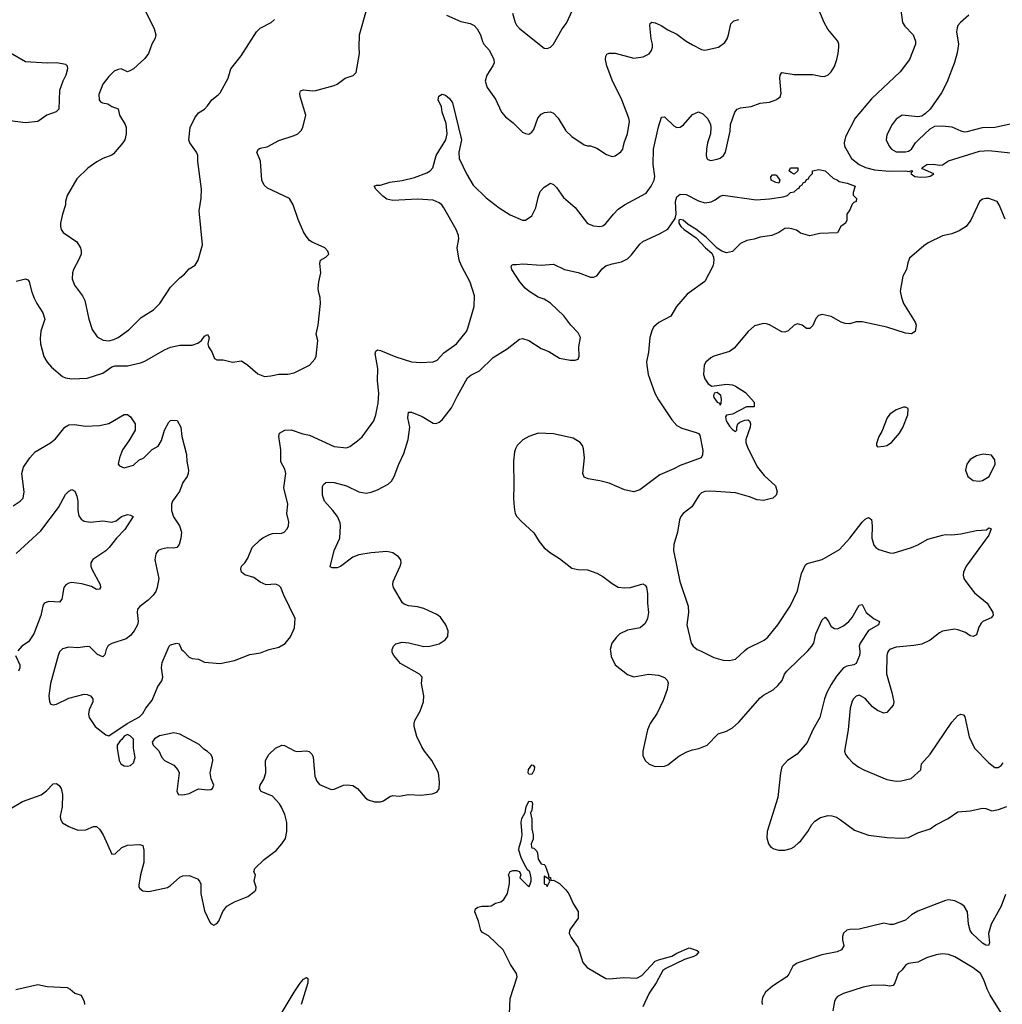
# Model space of a CAD drawing. Header units: inches. Extents: x 2057696 to 2160536, y 827480 to 1016834.
# Tile 218 of 256: x 2094952 to 2101318, y 917711 to 924089. Entities that reach past the tile are written whole.
import ezdxf

# ---------------------------------------------------------------- set-up
doc = ezdxf.new("R2010")
doc.units = ezdxf.units.IN
doc.header["$MEASUREMENT"] = 0
for name, color, linetype in [('C0991', 7, 'Continuous'), ('C0992', 7, 'Continuous'), ('C1901', 7, 'Continuous'), ('C1902', 7, 'Continuous')]:
    doc.layers.add(name, color=color, linetype=linetype)

msp = doc.modelspace()

# ---------------------------------------------------------------- linework, layer by layer
at = {"layer": 'C0991', "color": 5}
for points, elevation in [([(2094890, 918977.8), (2094970, 919025.5), (2095091.6, 919068.4), (2095126.4, 919093.6), (2095170, 919139.1), (2095190, 919142), (2095208.5, 919128.5), (2095220.5, 919110), (2095230.3, 919070), (2095226.7, 918990), (2095215.5, 918930), (2095217.3, 918910), (2095230, 918886.8), (2095270, 918864), (2095330, 918838.8), (2095381, 918841), (2095430, 918862.8), (2095450, 918862.8), (2095470, 918846), (2095494, 918810), (2095550, 918684.9), (2095570, 918686), (2095614, 918726), (2095650, 918741.6), (2095730, 918746), (2095750, 918739.1), (2095757.3, 918710), (2095756.3, 918630), (2095735.2, 918550), (2095723.9, 918483.9), (2095724.4, 918470), (2095730, 918460.7), (2095750, 918446), (2095790, 918442), (2095910, 918468.9), (2095930, 918481.1), (2095990, 918535.8), (2096010, 918543.7), (2096050, 918545.5), (2096103.7, 918523.7), (2096118, 918510), (2096125.3, 918490), (2096124.9, 918430), (2096150, 918316), (2096183.9, 918243.9), (2096190, 918234.8), (2096210, 918224.9), (2096230, 918234.8), (2096242.7, 918250), (2096268.5, 918311.5), (2096293.3, 918346.7), (2096344, 918376), (2096430, 918410.5), (2096476.6, 918443.4), (2096482, 918450), (2096484.5, 918470), (2096472.3, 918510), (2096480.9, 918550), (2096469.6, 918570), (2096475.1, 918590), (2096535.1, 918650), (2096612.9, 918707.1), (2096651.3, 918750), (2096673.8, 918786.2), (2096682.5, 918830), (2096682.9, 918890), (2096670, 918940.9), (2096649, 918989), (2096636.4, 919010), (2096590, 919058.7), (2096516, 919090), (2096506, 919110), (2096509.7, 919130), (2096533, 919170), (2096546.3, 919210), (2096543.9, 919290), (2096566.2, 919330), (2096610, 919370.2), (2096650, 919388.8), (2096667.1, 919387.1), (2096732.7, 919352.8), (2096750, 919348.7), (2096810, 919352.4), (2096828.1, 919348.1), (2096846.8, 919330), (2096853, 919313), (2096864.9, 919190), (2096876.7, 919156.7), (2096894.7, 919134.7), (2096970, 919102.4), (2096990, 919103.8), (2097050, 919130.4), (2097072.7, 919132.7), (2097110, 919127.7), (2097140.7, 919110), (2097190, 919051), (2097210, 919036), (2097250, 919022), (2097290, 919022.4), (2097310, 919028.5), (2097350, 919058), (2097370, 919062.8), (2097410, 919059.2), (2097470, 919071.3), (2097550, 919066.9), (2097624.8, 919075.3), (2097653.6, 919086.4), (2097670, 919106.8), (2097672.3, 919150), (2097665.4, 919210), (2097623.1, 919290), (2097573.7, 919350), (2097558, 919378), (2097525.6, 919445.6), (2097508.7, 919510), (2097507.4, 919530), (2097512.6, 919550), (2097546, 919610), (2097567.6, 919670), (2097569.8, 919710), (2097555.8, 919790), (2097560.5, 919830), (2097542, 919850), (2097419.4, 919919.3), (2097375.6, 919970), (2097366, 919990), (2097365.5, 920000)], 420), ([(2094925.3, 919970), (2094953, 919910), (2094952.9, 919890), (2094945.2, 919870)], 420), ([(2095216.5, 920000), (2095210, 919993.3), (2095200.7, 919970), (2095151.5, 919790), (2095140.2, 919710), (2095144.9, 919670), (2095154.9, 919654.9), (2095170, 919650.4), (2095190, 919655.3), (2095270, 919693.7), (2095370, 919719.1), (2095390, 919718.8), (2095411.3, 919710), (2095426, 919690), (2095426, 919670), (2095402, 919618), (2095398.8, 919590), (2095402.8, 919570), (2095441, 919510), (2095510, 919456), (2095530, 919451.3), (2095648, 919530), (2095727.5, 919572.5), (2095750, 919596), (2095769.4, 919630), (2095810, 919680.7), (2095846.6, 919770), (2095872.8, 919807.2), (2095879.7, 919830), (2095871.8, 919890), (2095874.8, 919925.2), (2095907.9, 920000)], 440), ([(2095510.3, 920000), (2095504.1, 919975.9), (2095490, 919962.7), (2095456.2, 919976.2), (2095432.5, 920000)], 440), ([(2096010.6, 920000), (2096050, 919958.8), (2096070, 919950.8), (2096110, 919946.8), (2096150, 919927.7), (2096250, 919918.4), (2096342.8, 919937.2), (2096443.3, 919976.7), (2096512.9, 919987.1), (2096544.3, 920000)], 440), ([(2098779.3, 920000), (2098783.8, 919963.8), (2098810, 919910.7), (2098890, 919848), (2098930, 919832.7), (2099026, 919850), (2099090, 919843.1), (2099128.9, 919828.9), (2099146, 919810), (2099152.7, 919792.8), (2099147.2, 919750), (2099121.1, 919678.9), (2099082.4, 919597.6), (2099037.6, 919530), (2099019.5, 919490), (2098988.2, 919350), (2098990, 919322), (2099004, 919290), (2099030, 919267.3), (2099070, 919250.7), (2099130, 919254.8), (2099150, 919262.8), (2099222.4, 919317.6), (2099273.3, 919346.7), (2099310, 919360.5), (2099351.4, 919368.6), (2099405.2, 919390), (2099476.8, 919463.2), (2099530, 919481.1), (2099570, 919501.7), (2099610, 919539.6), (2099750, 919696), (2099770, 919712.9), (2099832.5, 919747.5), (2099864.5, 919775.5), (2099891.8, 919808.2), (2099906.3, 919850), (2099921.6, 919870), (2100000, 919944.4)], 420), ([(2099361.7, 920000), (2099450, 919957.3), (2099510, 919940.7), (2099550, 919937.3), (2099590, 919947.3), (2099646.8, 920000)], 440), ([(2100000, 919343.9), (2099989.1, 919330.9), (2099925.3, 919290), (2099890.3, 919250), (2099880.2, 919210), (2099863, 919050), (2099794.9, 918830), (2099793.4, 918790), (2099803.1, 918750), (2099819.1, 918730), (2099837.7, 918717.7), (2099870, 918708.7), (2099910, 918710.3), (2099950, 918721.3), (2099968.5, 918731.5), (2100000, 918758.4)], 420), ([(2098125.3, 917650), (2098129.8, 917750), (2098174.5, 917890), (2098169.6, 917910), (2098131.6, 917970), (2098083.9, 918063.9), (2097990, 918156), (2097950, 918177.2), (2097939.3, 918190), (2097924.5, 918250), (2097900.9, 918310), (2097906, 918330), (2097920.1, 918339.9), (2097946.4, 918346.4), (2097990, 918346), (2098006, 918350), (2098033.6, 918366.4), (2098070, 918376), (2098088.7, 918390), (2098113.2, 918430), (2098125.6, 918494.4), (2098125.2, 918530), (2098119, 918550), (2098130, 918571.3), (2098150, 918578), (2098170, 918578), (2098190, 918571.3), (2098198, 918550), (2098192, 918530), (2098250, 918472), (2098256.5, 918483.5), (2098265.2, 918510), (2098266, 918530), (2098256.2, 918570), (2098242.3, 918582.3), (2098221.4, 918621.4), (2098201.4, 918661.4), (2098186, 918710), (2098186.9, 918730), (2098200.3, 918770), (2098207.4, 918810), (2098201.2, 918890), (2098204.8, 918915.2), (2098225.9, 918954.1), (2098233.3, 918990), (2098250, 919027.7), (2098270, 919026), (2098274.6, 919010), (2098270.3, 918969.7), (2098261.6, 918950), (2098270.3, 918910), (2098269, 918849), (2098279.3, 918810), (2098278, 918782), (2098265.7, 918750), (2098267.4, 918730), (2098270, 918725.5), (2098283.5, 918723.5), (2098302.5, 918702.5), (2098307.7, 918690), (2098310, 918652), (2098330, 918622), (2098350, 918618), (2098356, 918610), (2098378, 918550), (2098378, 918538), (2098390, 918532), (2098394, 918514), (2098410, 918516), (2098450, 918494.9), (2098490, 918452.2), (2098510, 918427.7), (2098540.5, 918360.5), (2098570, 918313), (2098571.1, 918270), (2098519.9, 918200.1), (2098514.4, 918190), (2098512.7, 918170), (2098523.9, 918143.9), (2098570, 918078.8), (2098601.3, 917981.3), (2098629, 917949), (2098750, 917879.3), (2098770, 917876.4), (2098864.9, 917884.9), (2098950, 917881.6), (2098982.7, 917897.3), (2099068, 917990), (2099090, 918000.3), (2099177.7, 918022.3), (2099210, 918042.4), (2099290, 918076.4), (2099341, 918061), (2099351.3, 918051.3), (2099334.9, 918030), (2099319.4, 918020.6), (2099258.2, 918001.8), (2099137.1, 917942.9), (2099118.9, 917930), (2099074.6, 917850), (2099030, 917784.5), (2098990, 917694)], 380), ([(2100000, 917982.1), (2099983.5, 917976.5), (2099961.5, 917958.5), (2099934.2, 917905.8), (2099921.3, 917890), (2099828.2, 917830), (2099784.4, 917790), (2099763.8, 917756.2), (2099759.5, 917730), (2099762.7, 917710)], 420), ([(2096645.2, 917650), (2096730, 917790.3), (2096770, 917848.2), (2096790, 917873.7), (2096810, 917884.9), (2096818.3, 917878.3), (2096818.9, 917850), (2096774.7, 917710)], 380), ([(2094926.8, 917806.8), (2095070, 917839.6), (2095130, 917827.8), (2095259.3, 917819.3), (2095278.8, 917810), (2095310, 917784), (2095350.5, 917770.5), (2095370.6, 917730.6), (2095371.3, 917710)], 380)]:
    msp.add_lwpolyline(points, dxfattribs=dict(at, elevation=elevation))
for points, elevation in [([(2095650, 919458), (2095630, 919448), (2095614.4, 919425.6), (2095602.8, 919417.2), (2095584.7, 919390), (2095582.8, 919370), (2095596.3, 919290), (2095607.7, 919270), (2095630, 919256.3), (2095650, 919254), (2095670, 919259.1), (2095690, 919276), (2095699.5, 919310), (2095689.1, 919370.9), (2095688.7, 919428.7), (2095670, 919448)], 440), ([(2095950, 919469.6), (2095858, 919450), (2095826, 919430), (2095811, 919410), (2095816, 919390), (2095854.2, 919354.2), (2095872.7, 919310), (2095890, 919290.5), (2095950, 919259.3), (2095976.3, 919230), (2095984.9, 919210), (2095971, 919090), (2095982, 919070), (2096010, 919067.7), (2096050, 919077.3), (2096110, 919107.3), (2096170, 919100.7), (2096190, 919102.8), (2096202, 919110), (2096209, 919130), (2096192.7, 919172.7), (2096186.6, 919210), (2096202.7, 919290), (2096201.2, 919310), (2096189.5, 919329.5), (2096169.5, 919349.5), (2096144.7, 919364.7), (2096114, 919394), (2095990, 919460.7)], 440), ([(2098270, 919199.5), (2098250, 919202), (2098246.2, 919210), (2098248.3, 919231.7), (2098270, 919263), (2098279.5, 919259.5), (2098287.7, 919247.7), (2098285.3, 919230)], 380), ([(2098350, 918542), (2098350, 918492), (2098365.4, 918485.4), (2098370, 918474), (2098386, 918510), (2098382, 918522)], 380)]:
    msp.add_lwpolyline(points, close=True, dxfattribs=dict(at, elevation=elevation))
at = {"layer": 'C0992', "color": 5}
for points, elevation in [([(2094930, 922394.4), (2094990, 922410.4), (2095004.1, 922404.1), (2095013.4, 922393.4), (2095028.5, 922330), (2095045.1, 922285.1), (2095062.4, 922250), (2095102.4, 922190), (2095114.4, 922150), (2095088.8, 922071.2), (2095084.7, 922024.7), (2095086.4, 921990), (2095107.8, 921907.8), (2095130.3, 921870.3), (2095158.7, 921838.7), (2095230, 921778), (2095250, 921768.4), (2095290, 921762.4), (2095390, 921766), (2095490, 921799.6), (2095550, 921839.5), (2095570, 921846), (2095650, 921846), (2095734.9, 921865.1), (2095763.3, 921876.7), (2095889.4, 921950), (2095930, 921967), (2095990, 921979.5), (2096070, 921981.6), (2096105.8, 921994.2), (2096129.6, 922010.4), (2096150, 922038.8), (2096170, 922050.5), (2096179.1, 922030), (2096170.6, 921990), (2096176.3, 921970), (2096197.7, 921937.7), (2096214.4, 921894.4), (2096230, 921884.7), (2096270, 921884.9), (2096330, 921870.7), (2096390, 921878.8), (2096430.7, 921850), (2096494.4, 921794.4), (2096537.3, 921777.3), (2096579.1, 921780.9), (2096630, 921793.4), (2096690, 921793), (2096730, 921802), (2096829, 921850), (2096864, 921890), (2096873.2, 921910), (2096882.7, 922010), (2096872.7, 922052.7), (2096885.1, 922110), (2096900.7, 922250), (2096899.3, 922290), (2096887.5, 922327.5), (2096886.6, 922350), (2096889.2, 922390), (2096902.7, 922450), (2096897.2, 922510), (2096902, 922530), (2096935.3, 922550), (2096954, 922570), (2096949, 922590), (2096929, 922610), (2096846.8, 922646.8), (2096830, 922659), (2096807.2, 922687.2), (2096790, 922715.3), (2096755.3, 922795.3), (2096724.5, 922890), (2096699.3, 922930), (2096557.7, 922997.7), (2096536.3, 923016.3), (2096520.7, 923050), (2096513.3, 923173.3), (2096489.6, 923230), (2096499.3, 923250), (2096510, 923257.1), (2096555.1, 923264.9), (2096630, 923305.5), (2096730, 923338.4), (2096753.2, 923350), (2096776, 923370), (2096786.6, 923390), (2096805.6, 923470), (2096769.5, 923590.5), (2096767, 923610), (2096772.3, 923627.7), (2096790, 923634.9), (2096850, 923628.4), (2096870, 923630.4), (2096990, 923662.4), (2097010, 923670.4), (2097061.2, 923710), (2097112.9, 923727.1), (2097133.1, 923746.9), (2097154.7, 923870), (2097151.1, 923911.1), (2097153.7, 923990), (2097198, 924150)], 460), ([(2095770, 924139), (2095822.7, 924030), (2095833.2, 923990), (2095830.2, 923969.8), (2095809.4, 923930.6), (2095787.3, 923870), (2095762.1, 923837.9), (2095690.2, 923770), (2095670, 923758.7), (2095649.8, 923749.8), (2095610, 923769.6), (2095590, 923766.3), (2095565.4, 923754.6), (2095530, 923721.3), (2095490, 923671.3), (2095464.9, 923604.9), (2095466.5, 923570), (2095476.9, 923556.9), (2095489.3, 923549.3), (2095522.9, 923542.9), (2095550, 923525.3), (2095591.3, 923511.3), (2095598.7, 923470), (2095635.8, 923410), (2095642, 923390), (2095643.1, 923350), (2095632.4, 923310), (2095620.5, 923290), (2095559.7, 923220.3), (2095548.2, 923211.8), (2095490, 923189.7), (2095452.8, 923167.2), (2095393.8, 923126.2), (2095322.9, 923057.1), (2095260.3, 922950), (2095248.7, 922910), (2095248.5, 922890), (2095228.7, 922830), (2095217.6, 922770), (2095215.8, 922750), (2095221.3, 922730), (2095234.9, 922710), (2095322, 922650), (2095346.3, 922610), (2095351.3, 922590), (2095350.2, 922570), (2095334, 922530), (2095300.7, 922470), (2095294.9, 922450), (2095292.7, 922410), (2095306.5, 922370), (2095359.3, 922299.3), (2095374.4, 922270), (2095399.2, 922150), (2095421.2, 922081.2), (2095454.8, 922034.8), (2095492.5, 922012.5), (2095530, 922008.6), (2095562.9, 922017.1), (2095589.9, 922030.1), (2095659.3, 922080.7), (2095739.3, 922160.7), (2095818.7, 922210), (2095860.5, 922250), (2095930, 922356.3), (2095990, 922416.3), (2096020.1, 922439.9), (2096050, 922474.8), (2096090, 922498.8), (2096109.3, 922530), (2096137, 922630), (2096114.7, 922850), (2096127, 922933), (2096129.7, 922990.3), (2096106.6, 923170), (2096106.3, 923210), (2096098.7, 923230), (2096053.6, 923290), (2096047.3, 923310), (2096056.4, 923390), (2096087.2, 923452.8), (2096110, 923486), (2096149.2, 923510), (2096169.6, 923530.4), (2096197.2, 923570), (2096238.7, 923601.3), (2096250, 923614.8), (2096303.6, 923710), (2096320.9, 923770), (2096386.5, 923853.5), (2096485.6, 924010), (2096510, 924032.7), (2096582, 924070), (2096602, 924090)], 480), ([(2097718, 924118), (2097810, 924076.5), (2097870, 924064.9), (2097896.3, 924050), (2097914.9, 924030), (2097936.4, 923990), (2097950, 923946.8), (2097959.3, 923930), (2097995.8, 923890), (2098024, 923830), (2098025.5, 923810), (2098018.4, 923790), (2097979.5, 923730), (2097966.7, 923690), (2097980.5, 923650), (2098034.8, 923574.8), (2098072.7, 923490), (2098099.9, 923459.9), (2098150, 923420.5), (2098210, 923360.5), (2098230, 923350.5), (2098250, 923348), (2098270, 923360.7), (2098282, 923378), (2098309.8, 923450.2), (2098330, 923476.3), (2098351.5, 923488.5), (2098390, 923492.2), (2098410, 923482.4), (2098441.1, 923450), (2098490, 923368.4), (2098530, 923332.7), (2098610, 923277.3), (2098630, 923270.7), (2098650, 923270.6), (2098690, 923257.3), (2098754.6, 923214.6), (2098790, 923202), (2098810, 923207.3), (2098847.6, 923232.4), (2098859.5, 923250), (2098867.6, 923290), (2098890.8, 923349.2), (2098901.7, 923430), (2098899.1, 923450), (2098852.9, 923570), (2098790, 923697.6), (2098756.8, 923790), (2098748.2, 923831.8), (2098748.3, 923851.7), (2098755.6, 923864.4), (2098770, 923872.4), (2098810, 923871.8), (2098930, 923839.5), (2098991.4, 923848.6), (2099030, 923867.3), (2099045.1, 923890), (2099051.1, 923910), (2099052.1, 923930), (2099043.6, 923963.6), (2099033.5, 924050), (2099037.1, 924062.9), (2099048.1, 924071.9), (2099070, 924068.2), (2099108.7, 924050), (2099150, 924023.9), (2099210, 923995.3), (2099268.8, 923950), (2099310, 923925), (2099370, 923895.3), (2099390, 923890.3), (2099479, 923910), (2099519.8, 923940.2), (2099535.3, 923964.7), (2099544.4, 923990), (2099558.2, 924061.8), (2099577.8, 924082.2), (2099610, 924089)], 460), ([(2098145.5, 924130), (2098162.6, 924070), (2098170, 924054), (2098190, 924030.6), (2098350, 923904), (2098370, 923901), (2098390, 923910.8), (2098410, 923931), (2098467, 924030), (2098494, 924066), (2098533, 924150)], 480), ([(2094893, 923873), (2094990, 923817), (2095131.4, 923808.6), (2095192.3, 923812.3), (2095250, 923800.7), (2095259.1, 923790), (2095262.4, 923770), (2095251.7, 923730), (2095231.8, 923690), (2095210.4, 923630), (2095206, 923510), (2095188.8, 923491.2), (2095129, 923471), (2095070, 923429.6), (2094990, 923420.5), (2094890, 923433.5)], 460), ([(2096544.3, 920000), (2096568.7, 920010), (2096630, 920024.4), (2096671.3, 920048.7), (2096707.5, 920092.5), (2096732.7, 920150), (2096737.2, 920210), (2096662.4, 920362.4), (2096643.7, 920410), (2096630, 920423.7), (2096610, 920431.8), (2096550, 920429.2), (2096510, 920446), (2096470, 920475.3), (2096410, 920494), (2096389.4, 920509.4), (2096384, 920530), (2096388.7, 920550), (2096410, 920571.3), (2096430, 920601), (2096458.4, 920670), (2096510, 920719.5), (2096527.1, 920732.9), (2096570, 920754.3), (2096590, 920760.3), (2096650, 920763.1), (2096666, 920770), (2096685.1, 920790), (2096693.7, 920810), (2096695.3, 920835.3), (2096683.5, 920890), (2096688.7, 920951.3), (2096664.2, 921055.8), (2096676, 921150), (2096670, 921177.2), (2096644.4, 921224.4), (2096643.7, 921303.7), (2096631.7, 921388.3), (2096635.1, 921410), (2096669, 921430), (2096710, 921431.5), (2096786.6, 921406.6), (2096830, 921397.4), (2096990, 921324.4), (2097070, 921316.3), (2097090, 921324.9), (2097140.1, 921359.9), (2097170, 921387.3), (2097245.6, 921490), (2097260.5, 921530), (2097275.6, 921604.4), (2097278.9, 921670), (2097271.1, 921750), (2097271.6, 921830), (2097254.5, 921925.5), (2097259.1, 921940.9), (2097270, 921950.4), (2097290, 921946.3), (2097390, 921905.3), (2097490, 921872.4), (2097550, 921868.2), (2097630, 921873), (2097656.6, 921883.4), (2097700.9, 921930), (2097782.4, 921990), (2097846, 922070), (2097855.6, 922090), (2097896.2, 922230), (2097899.1, 922299.1), (2097869.6, 922389.6), (2097813.8, 922493.8), (2097799.5, 922530), (2097787.3, 922610), (2097797.6, 922670), (2097795.1, 922690), (2097778.9, 922730), (2097700.4, 922870), (2097686.3, 922890), (2097670, 922903.1), (2097630, 922918.7), (2097530, 922927.2), (2097370, 922918.3), (2097330, 922926.6), (2097304.9, 922944.9), (2097259.3, 922990), (2097249.2, 923010), (2097262.9, 923017.1), (2097290, 923017.6), (2097350, 923035.6), (2097430, 923047), (2097510, 923065.8), (2097590, 923096.5), (2097610.6, 923109.4), (2097629.7, 923130), (2097650.6, 923210), (2097712.9, 923310), (2097722, 923350), (2097716.1, 923416.1), (2097689.3, 923490), (2097684.7, 923524.7), (2097662.7, 923570), (2097667.6, 923592.4), (2097690, 923605.5), (2097710, 923600.5), (2097737.5, 923577.5), (2097755.3, 923550), (2097814.4, 923310), (2097797.7, 923230), (2097799, 923190), (2097846.7, 923090), (2097890, 923017.6), (2097975.1, 922935.1), (2098058, 922870), (2098130, 922823.7), (2098210, 922790.4), (2098230, 922790.4), (2098270, 922819.1), (2098296.9, 922870), (2098310, 922938), (2098323.8, 922976.2), (2098350, 923004), (2098390, 923030.5), (2098410, 923022), (2098430, 923002), (2098475.9, 922935.9), (2098550, 922872.7), (2098630, 922768.2), (2098670, 922754.4), (2098710, 922748.5), (2098730, 922753), (2098750, 922768), (2098798.7, 922830), (2098830, 922860.3), (2098870, 922888.5), (2099010, 922966), (2099043, 923010), (2099062.9, 923050), (2099066.5, 923073.5), (2099055, 923150), (2099058.3, 923250), (2099090, 923394.8), (2099110, 923456.3), (2099130, 923459.3), (2099190, 923402), (2099210, 923390.6), (2099230, 923393.4), (2099253.4, 923406.6), (2099310, 923474), (2099350, 923491), (2099378.8, 923478.8), (2099410, 923446), (2099427.7, 923410), (2099430.6, 923390), (2099428.2, 923350), (2099408.9, 923291.1), (2099402, 923250), (2099398.4, 923210), (2099404, 923190), (2099410, 923182.8), (2099430, 923177.1), (2099470, 923184.2), (2099490, 923192.4), (2099511.8, 923210), (2099523.6, 923230), (2099553.8, 923366.2), (2099558, 923410), (2099585.6, 923490), (2099600.9, 923510), (2099621.7, 923518.3), (2099690, 923526), (2099750, 923547.2), (2099810, 923554.9), (2099850.9, 923569.1), (2099870, 923581.6), (2099878.4, 923590), (2099886, 923610), (2099876.9, 923710), (2099878.7, 923730), (2099890, 923745.5), (2099970, 923734.3), (2100000, 923733.9)], 440), ([(2097365.5, 920000), (2097365, 920010), (2097374.2, 920030), (2097390, 920045.2), (2097430, 920057.9), (2097473.6, 920053.6), (2097570.7, 920029.3), (2097609.7, 920030.3), (2097670, 920046), (2097708.3, 920071.7), (2097726, 920094), (2097727.6, 920130), (2097713.3, 920170), (2097679.4, 920219.4), (2097655.4, 920235.4), (2097570, 920274.7), (2097530, 920284.7), (2097471.5, 920291.5), (2097442.9, 920302.9), (2097432, 920312), (2097373.2, 920410), (2097369.3, 920430), (2097372.7, 920450), (2097418, 920550), (2097423.7, 920570), (2097420.9, 920590), (2097406, 920610), (2097370, 920634.5), (2097330, 920643.6), (2097230, 920635.1), (2097150, 920622.4), (2097110, 920607.4), (2097030, 920547.4), (2097010, 920538.5), (2096977.5, 920537.5), (2096964.1, 920544.1), (2096989.9, 920650.1), (2097027, 920730), (2097029.8, 920810), (2097027.8, 920830), (2097010.5, 920870.5), (2096981.8, 920910), (2096926.4, 920970), (2096913.3, 921010), (2096914, 921066), (2096921, 921079), (2096935.3, 921090), (2096950, 921093.4), (2096990, 921091.3), (2097070, 921069), (2097150, 921030.3), (2097197.4, 921022.6), (2097230, 921027.9), (2097270, 921042.8), (2097339.8, 921080.2), (2097360.4, 921099.6), (2097378, 921130), (2097408.2, 921210), (2097440.6, 921279.4), (2097468.6, 921370), (2097478.9, 921450), (2097466.2, 921510), (2097470, 921546.8), (2097490, 921547), (2097558.8, 921518.8), (2097630, 921475.3), (2097650, 921473.7), (2097670, 921482.3), (2097690, 921497.4), (2097750, 921574.3), (2097787.5, 921652.5), (2097852.9, 921770), (2097874.1, 921785.9), (2097930, 921814.7), (2098020.4, 921899.6), (2098110, 921956), (2098190, 922020.3), (2098210, 922023.1), (2098250.8, 922010), (2098330, 921959.3), (2098379.5, 921939.5), (2098450, 921897.1), (2098517.5, 921882.5), (2098550, 921884), (2098569.3, 921890.7), (2098576, 921910), (2098574.7, 921970), (2098584.2, 922030), (2098570, 922060.9), (2098522, 922110), (2098477, 922170), (2098390, 922253.6), (2098350, 922277.6), (2098310, 922291.6), (2098250, 922329.7), (2098226.3, 922350), (2098191.5, 922390), (2098139.7, 922470), (2098136, 922490), (2098141.2, 922498.8), (2098150, 922504), (2098170, 922502), (2098212.5, 922507.5), (2098330, 922498.3), (2098410, 922505.5), (2098480.7, 922470), (2098570, 922450.2), (2098650, 922420.3), (2098670, 922420.3), (2098690, 922430.4), (2098726, 922474), (2098750, 922493.6), (2098790, 922508.1), (2098850, 922519.7), (2098890, 922540.3), (2098915.3, 922564.7), (2098970, 922634.9), (2098990, 922651.7), (2099098, 922702), (2099150, 922731.7), (2099198.6, 922801.4), (2099205.1, 922830), (2099200.6, 922910), (2099210, 922940.4), (2099230, 922958.8), (2099270, 922957.1), (2099350, 922915.8), (2099390, 922902.6), (2099431.6, 922908.4), (2099458.6, 922921.4), (2099490, 922945.5), (2099510, 922951.6), (2099722.4, 922922.4), (2099810, 922927.7), (2099898, 922942), (2099926, 922950), (2099946, 922970), (2099970, 922974), (2099990, 922994), (2100000, 922997.3)], 420), ([(2100000, 922714.5), (2099985.4, 922725.4), (2099954.5, 922734.5), (2099930, 922738), (2099910, 922735.1), (2099870, 922709.6), (2099824.7, 922690), (2099750, 922680.5), (2099710, 922666.6), (2099662.3, 922657.7), (2099621.7, 922638.3), (2099570, 922586.3), (2099530, 922578.4), (2099501.2, 922590), (2099469.7, 922609.7), (2099399.8, 922679.7), (2099332.4, 922732.4), (2099282.3, 922762.3), (2099250.7, 922790.7), (2099230, 922795.1), (2099222, 922790), (2099221.3, 922770), (2099234.6, 922750), (2099255.8, 922730), (2099334.9, 922674.9), (2099394, 922610), (2099435.9, 922575.9), (2099447, 922550), (2099449.2, 922530.8), (2099443.9, 922496.1), (2099390, 922393.6), (2099275.5, 922310), (2099208, 922232), (2099171, 922169), (2099091.8, 922128.2), (2099060.3, 922099.7), (2099050, 922080.9), (2099034.7, 922030), (2099025.4, 921934.6), (2099013.3, 921873.3), (2099014, 921850), (2099023.6, 921790), (2099065.8, 921670), (2099090, 921625.7), (2099177.2, 921497.2), (2099210, 921461.1), (2099242, 921442), (2099335.1, 921415.1), (2099348.7, 921408.7), (2099357.4, 921397.4), (2099377.3, 921297.3), (2099375.8, 921270), (2099366.8, 921250), (2099230, 921202), (2099190, 921179.7), (2099099.1, 921140.9), (2098970, 921043.6), (2098930, 921031.5), (2098870, 921044), (2098770, 921087.2), (2098710, 921102.6), (2098634.5, 921114.5), (2098610, 921126.6), (2098600.5, 921150), (2098611.5, 921250), (2098605.1, 921310), (2098598, 921330), (2098582.7, 921350), (2098537.7, 921377.7), (2098410, 921405.7), (2098310.3, 921409.7), (2098250.3, 921389.6), (2098211.9, 921368.1), (2098174, 921330), (2098164, 921310), (2098157.3, 921290), (2098150.5, 921230), (2098153.7, 921070), (2098150.3, 920990), (2098154.6, 920930), (2098162.6, 920890), (2098173.7, 920870), (2098200, 920840), (2098284, 920764), (2098317, 920710), (2098350, 920668.5), (2098390, 920635.3), (2098450, 920599.6), (2098530, 920536.9), (2098567.5, 920527.5), (2098630, 920524.5), (2098690, 920503.2), (2098730, 920481.3), (2098790, 920436), (2098830, 920413.4), (2098870, 920407.8), (2098910, 920411.3), (2098990, 920434.9), (2099005.1, 920425.1), (2099012.8, 920412.8), (2099019.6, 920370), (2099018.5, 920310), (2099024.9, 920250), (2099018.3, 920210), (2099003.1, 920176.9), (2098970.9, 920149.1), (2098890, 920134.3), (2098839.6, 920110), (2098817.7, 920090), (2098788.9, 920050), (2098778, 920010), (2098779.3, 920000)], 420), ([(2100000, 922116.4), (2099990, 922119.3), (2099970, 922109.2), (2099930, 922072.3), (2099910, 922064.5), (2099890, 922066.6), (2099810, 922112.7), (2099790, 922119.3), (2099770, 922121.2), (2099713.2, 922106.8), (2099670.4, 922069.6), (2099579.8, 921960.2), (2099550, 921939), (2099450, 921909), (2099430, 921899), (2099398, 921870), (2099386.8, 921850), (2099381, 921790), (2099390, 921762), (2099411.3, 921730), (2099435.3, 921715.3), (2099530, 921728), (2099570, 921723.1), (2099590, 921715.8), (2099653.5, 921673.5), (2099710, 921610.8), (2099710, 921582), (2099659.8, 921580.2), (2099570, 921534), (2099530, 921528), (2099524.5, 921515.5), (2099528.8, 921491.2), (2099550, 921455.5), (2099570, 921433.4), (2099590, 921422), (2099598, 921430), (2099598, 921450), (2099605.2, 921470), (2099618, 921482), (2099650, 921495.5), (2099670, 921498), (2099679.1, 921490), (2099686.7, 921470), (2099683.6, 921450), (2099655.3, 921370), (2099656.9, 921350), (2099670, 921314), (2099732.7, 921190), (2099775.8, 921135.8), (2099848.2, 921070), (2099858.4, 921030), (2099851.8, 921008.2), (2099830.8, 920990), (2099770, 920974), (2099730, 920979.7), (2099679.1, 920999.1), (2099590, 921023.9), (2099430, 921035.4), (2099390, 921032.7), (2099370, 921023.5), (2099354.6, 921010), (2099305.7, 920934.3), (2099250.6, 920890), (2099234.9, 920870), (2099226.7, 920850), (2099213, 920770), (2099190.5, 920690), (2099188.4, 920650), (2099229.1, 920450), (2099282.7, 920290), (2099284.2, 920250), (2099274.9, 920170), (2099302, 920050), (2099314.8, 920030), (2099341, 920010), (2099361.7, 920000)], 440), ([(2094910, 920939.3), (2094956, 920970), (2094974.5, 920990), (2094980.7, 921030), (2094966.6, 921150), (2094978, 921190), (2095018, 921250), (2095052.3, 921290), (2095151.8, 921348.2), (2095185.2, 921374.8), (2095245.6, 921450), (2095270, 921464.6), (2095310, 921467.6), (2095375.6, 921455.6), (2095470, 921460.3), (2095530, 921473.7), (2095630, 921530.6), (2095650, 921530.8), (2095670, 921516), (2095700.5, 921470), (2095700.5, 921430), (2095659.9, 921360.1), (2095618, 921302), (2095598.7, 921250), (2095590.8, 921210.8), (2095598, 921198), (2095630, 921186.8), (2095690, 921203.8), (2095724.4, 921235.6), (2095756, 921250), (2095810, 921304.9), (2095850, 921326), (2095870, 921362.8), (2095889.6, 921430), (2095919.2, 921480.8), (2095930, 921492), (2095944.6, 921495.4), (2095972.4, 921492.4), (2095995.2, 921450), (2096001.7, 921390), (2096033.2, 921273.2), (2096034.2, 921230), (2096045.2, 921170), (2096044.6, 921150), (2096037.6, 921130), (2096010, 921091.8), (2095987, 921033), (2095942.7, 920970), (2095935.6, 920950), (2095936.5, 920910), (2095948.1, 920868.1), (2095987.3, 920810), (2096000.5, 920770), (2095996.3, 920730), (2095984.4, 920690), (2095970, 920669.6), (2095950, 920665.1), (2095910, 920668.7), (2095870, 920659.8), (2095850.4, 920650), (2095835.3, 920630), (2095828.8, 920590), (2095852.7, 920470), (2095843.7, 920410), (2095834.4, 920385.6), (2095818, 920362), (2095784.9, 920330), (2095730, 920287.8), (2095716, 920270), (2095712.6, 920250), (2095720.2, 920190), (2095715.6, 920170), (2095693.4, 920130), (2095670, 920100.5), (2095641.1, 920078.9), (2095550, 920049), (2095525.3, 920034.7), (2095512.9, 920010), (2095510.3, 920000)], 440), ([(2094930, 920631.8), (2095090, 920777.2), (2095204.5, 920930), (2095250, 921012.7), (2095270, 921034.4), (2095290, 921045.5), (2095310, 921034.8), (2095321.7, 921001.7), (2095328.4, 920970), (2095329.4, 920910), (2095336.1, 920876.1), (2095350, 920853.4), (2095370, 920839.7), (2095410, 920834.5), (2095490, 920842.6), (2095550, 920834), (2095576.8, 920843.3), (2095612, 920870), (2095650, 920884.2), (2095670, 920880.5), (2095686.8, 920870), (2095632.6, 920787.4), (2095579.6, 920730), (2095532.9, 920670), (2095510.7, 920649.2), (2095426.6, 920593.4), (2095412.4, 920570), (2095412.2, 920550), (2095419.7, 920530), (2095474.4, 920430), (2095475.2, 920410), (2095470, 920399.5), (2095450, 920397.7), (2095416.6, 920416.6), (2095354.7, 920434.7), (2095290, 920442.9), (2095270, 920439.3), (2095251, 920429), (2095238, 920410), (2095224.9, 920335), (2095210, 920315.1), (2095140.7, 920319.3), (2095111.3, 920308.7), (2095101.5, 920290), (2095090.2, 920229.9), (2095043.6, 920110), (2095010, 920059.7), (2094966.4, 920030), (2094939.4, 920000)], 420), ([(2099646.8, 920000), (2099664, 920016), (2099775.1, 920070), (2099798.4, 920090), (2099863, 920170), (2099943.5, 920290), (2099991, 920390), (2100000, 920427.8)], 440), ([(2095432.5, 920000), (2095406.3, 920026.3), (2095389.3, 920029.3), (2095330, 920019.7), (2095270, 920025.3), (2095230, 920014), (2095216.5, 920000)], 440), ([(2095907.9, 920000), (2095921.2, 920030), (2095930, 920038.8), (2095970, 920050.8), (2095985.4, 920045.4), (2096001, 920010), (2096010.6, 920000)], 440)]:
    msp.add_lwpolyline(points, dxfattribs=dict(at, elevation=elevation))
for points, elevation in [([(2099970, 923088), (2099950, 923098), (2099938, 923110), (2099946, 923130), (2099994, 923130), (2099994, 923110)], 420), ([(2099870, 923029), (2099850, 923034), (2099821.2, 923050), (2099819, 923070), (2099830, 923084.7), (2099850, 923084.7), (2099858, 923078), (2099876, 923050)], 420), ([(2099470, 921674), (2099450.9, 921669.1), (2099446.6, 921653.4), (2099450, 921641), (2099470, 921610.8), (2099485.2, 921605.2), (2099490, 921592), (2099496.5, 921603.5), (2099499.3, 921630), (2099494, 921654)], 440)]:
    msp.add_lwpolyline(points, close=True, dxfattribs=dict(at, elevation=elevation))
at = {"layer": 'C1901', "color": 5}
for points, elevation in [([(2100394.3, 920000), (2100395.2, 919990), (2100391.7, 919970), (2100370, 919918), (2100356, 919910), (2100310, 919902), (2100289.6, 919890.4), (2100243.5, 919836.5), (2100210, 919783.5), (2100181.3, 919730), (2100166.4, 919690), (2100135.1, 919570), (2100090.2, 919490), (2100052.9, 919407.1), (2100000, 919343.9)], 420), ([(2100000, 919944.4), (2100048, 919990), (2100057, 920000)], 420), ([(2100580.9, 920000), (2100574.6, 919990), (2100569.1, 919970), (2100567.5, 919852.5), (2100602.6, 919730), (2100614.9, 919670), (2100610.4, 919649.6), (2100570, 919601.2), (2100550, 919597), (2100510, 919614.3), (2100477.6, 919637.6), (2100430, 919691.2), (2100399, 919710), (2100390, 919712.6), (2100370, 919707.3), (2100352.7, 919690), (2100345.9, 919674.1), (2100333.1, 919630), (2100318.7, 919490), (2100295.5, 919350), (2100303, 919330), (2100316.3, 919310), (2100350, 919276.3), (2100387.5, 919247.5), (2100421, 919230), (2100570, 919168.2), (2100630, 919157.3), (2100662, 919158), (2100726.3, 919173.7), (2100789, 919230), (2100794, 919270), (2100850, 919330.8), (2100990, 919539.3), (2101030, 919581.6), (2101050, 919590.4), (2101065.8, 919585.8), (2101074.3, 919574.3), (2101104.1, 919444.1), (2101138, 919370), (2101230, 919276.4), (2101270, 919245.5), (2101290, 919245.5), (2101310, 919258), (2101324.1, 919275.9)], 440), ([(2100000, 918758.4), (2100013.6, 918770), (2100057.4, 918830), (2100083.1, 918876.9), (2100102.2, 918897.8), (2100139.2, 918920.8), (2100190, 918933.8), (2100213.1, 918933.1), (2100242.7, 918922.7), (2100270, 918907.2), (2100360, 918840), (2100450, 918806.7), (2100571.1, 918791.1), (2100670, 918786.5), (2100710, 918792.8), (2100770, 918821.7), (2100850, 918848.2), (2100886.5, 918873.5), (2100966, 918914.1), (2101030, 918958.2), (2101110, 918964.6), (2101190, 918981), (2101210, 918978.9), (2101250, 918964.7), (2101292.7, 918972.8), (2101347.9, 918992.1)], 420), ([(2101338.3, 918421.7), (2101310, 918346.6), (2101245.2, 918230), (2101229.1, 918170), (2101235.2, 918110), (2101227.9, 918092.1), (2101210, 918094.7), (2101190, 918107.2), (2101123.5, 918170), (2101109.3, 918189.3), (2101098.2, 918230), (2101092.2, 918310), (2101070, 918346.6), (2101050, 918362.6), (2101010, 918381.1), (2100970, 918388.3), (2100950, 918384.7), (2100770, 918315.5), (2100730, 918291.8), (2100690, 918256.8), (2100610, 918228.9), (2100590, 918227.6), (2100550, 918238), (2100390, 918197.7), (2100330, 918196.8), (2100310, 918192.1), (2100290, 918171.5), (2100282.4, 918150), (2100282, 918130), (2100291.6, 918090), (2100276, 918064), (2100247.8, 918052.2), (2100147.7, 918032.3), (2100000, 917982.1)], 420), ([(2101310, 917657), (2101239.7, 917770), (2101218.9, 917810), (2101198.9, 917870), (2101176.9, 917910), (2101130, 917948), (2101010, 918019.7), (2100970, 918035.1), (2100930, 918038.7), (2100890, 918031.5), (2100827.3, 918012.7), (2100770, 917984.5), (2100710, 917975.1), (2100692, 917968), (2100670, 917934), (2100643, 917910), (2100621.6, 917850), (2100610, 917832.7), (2100590, 917829.4), (2100550, 917835.6), (2100470, 917833), (2100416.7, 917823.3), (2100290, 917782), (2100250, 917761.2), (2100238.8, 917750), (2100230.8, 917730), (2100220.7, 917670)], 440)]:
    msp.add_lwpolyline(points, dxfattribs=dict(at, elevation=elevation))
at = {"layer": 'C1902', "color": 5}
for points, elevation in [([(2100000, 923733.9), (2100090, 923732.9), (2100150, 923720.3), (2100170, 923722), (2100190, 923730.4), (2100210, 923750.4), (2100230, 923784.9), (2100246, 923830), (2100255.5, 923870), (2100258.9, 923910), (2100258.9, 923930), (2100252.4, 923950), (2100187.4, 924027.4), (2100162.8, 924070), (2100117.9, 924177.9)], 440), ([(2100659.5, 924150), (2100672, 924070), (2100686, 924046), (2100739.5, 923990), (2100756.4, 923950), (2100754.4, 923930), (2100717, 923830), (2100655.3, 923750), (2100470, 923575.6), (2100365.4, 923450), (2100302.3, 923330), (2100292.9, 923290), (2100295.6, 923270), (2100341.5, 923190), (2100390.1, 923150.1), (2100431.1, 923131.1), (2100490, 923116.4), (2100588, 923108), (2100689.2, 923109.2), (2100714.9, 923105.1), (2100730, 923112.3), (2100736.3, 923110), (2100725.1, 923094.9), (2100726.9, 923090), (2100750, 923073.5), (2100790, 923068.4), (2100828.9, 923071.1), (2100850, 923074.9), (2100874, 923090), (2100801.7, 923121.7), (2100797, 923130), (2100829.5, 923150), (2100872.3, 923152.3), (2100910, 923145.8), (2100930, 923149.3), (2100970, 923173.7), (2101170, 923236.6), (2101230, 923242.1), (2101370, 923226.8)], 440), ([(2101101.6, 924118.4), (2101046.4, 924070), (2101030.4, 924050), (2101024.8, 924035.2), (2101022, 924010), (2101033.6, 923930), (2101025.5, 923874.5), (2101007.7, 923812.3), (2100958, 923682), (2100924.4, 923615.6), (2100850, 923509), (2100819.9, 923480.1), (2100795.5, 923464.5), (2100770, 923459.5), (2100670, 923469.5), (2100630, 923443.7), (2100603.8, 923410), (2100570, 923342), (2100566, 923310), (2100584.4, 923270), (2100600.5, 923250), (2100630, 923232.7), (2100690, 923232.7), (2100710, 923238), (2100729.2, 923250), (2100755.1, 923290), (2100775.1, 923310), (2100850, 923380.7), (2100881.6, 923398.4), (2100930, 923401.6), (2100990, 923394), (2101050, 923368.4), (2101070, 923363.1), (2101090, 923364.2), (2101190, 923390.2), (2101270, 923392.6), (2101450, 923431.8)], 460), ([(2100000, 922997.3), (2100002, 922998), (2100006, 923010), (2100022, 923018), (2100028, 923032), (2100042, 923038), (2100050, 923054), (2100062, 923058), (2100066, 923070), (2100087.3, 923092.7), (2100088, 923110), (2100130, 923117.3), (2100171, 923110), (2100222, 923062), (2100251, 923050), (2100261.1, 923041.1), (2100312, 923030), (2100364.7, 923010), (2100351.3, 922970), (2100351.6, 922951.6), (2100374, 922930), (2100372, 922910), (2100355.3, 922904.7), (2100346, 922894), (2100330, 922858), (2100310.8, 922830), (2100310.7, 922789.3), (2100302, 922770), (2100271.6, 922748.4), (2100250, 922709), (2100136.7, 922703.3), (2100070, 922689.5), (2100010, 922707), (2100000, 922714.5)], 420), ([(2101336.1, 922796.1), (2101296.9, 922890), (2101283.7, 922910), (2101230, 922929.7), (2101210, 922931.1), (2101190, 922925.6), (2101170, 922912), (2101114.9, 922790), (2101083.7, 922750), (2101038.5, 922721.5), (2100990, 922702), (2100930, 922687.8), (2100837.6, 922642.4), (2100810, 922623.7), (2100716.8, 922543.2), (2100705.8, 922514.2), (2100697.3, 922470), (2100672.5, 922427.5), (2100655.8, 922330), (2100663.7, 922290), (2100678.4, 922250), (2100752.4, 922130), (2100759.5, 922110), (2100752.4, 922070), (2100730, 922053.6), (2100690, 922058.3), (2100570, 922096.9), (2100410, 922131.3), (2100370, 922131.3), (2100330, 922119.7), (2100300.1, 922120.1), (2100273.2, 922130), (2100210, 922166), (2100150, 922179), (2100128, 922172), (2100110, 922154), (2100090, 922108.7), (2100070, 922089.2), (2100050, 922089.2), (2100022, 922110), (2100000, 922116.4)], 440), ([(2100000, 920427.8), (2100017.7, 920502.3), (2100042.8, 920557.2), (2100053, 920567), (2100150, 920593.1), (2100262.2, 920657.8), (2100329.7, 920730), (2100410, 920834), (2100430, 920854.4), (2100450, 920864.9), (2100470.3, 920850.4), (2100475.3, 920810), (2100472.7, 920730), (2100485.7, 920685.7), (2100498.8, 920670), (2100518, 920658), (2100590, 920634.9), (2100610, 920633.7), (2100728.9, 920671.1), (2100770, 920687.8), (2100835.6, 920724.4), (2100930, 920750.4), (2100950, 920754.4), (2100991.8, 920751.8), (2101050, 920759), (2101150, 920779.5), (2101215.1, 920784.9), (2101230, 920797.3), (2101236.3, 920796.3), (2101244.7, 920790), (2101230.3, 920750), (2101084.4, 920550), (2101066, 920510), (2101063.8, 920490), (2101068, 920470), (2101080.5, 920450), (2101137.4, 920377.4), (2101219.1, 920310), (2101257.3, 920250), (2101258.8, 920230), (2101255.2, 920224.8), (2101244.9, 920215.1), (2101191, 920190), (2101180.3, 920179.7), (2101166.2, 920153.8), (2101150, 920104), (2101130, 920092.7), (2101110, 920097), (2101078.5, 920118.5), (2101030, 920137.6), (2101010, 920140.7), (2100970, 920135.6), (2100930, 920127.6), (2100910, 920118.4), (2100851.1, 920068.9), (2100795.5, 920044.5), (2100745.1, 920034.9), (2100630, 920025.3), (2100587.2, 920010), (2100580.9, 920000)], 440), ([(2100057, 920000), (2100084, 920030), (2100096.4, 920050), (2100109.8, 920110), (2100150, 920200.7), (2100170, 920218.8), (2100190, 920196), (2100210, 920159.1), (2100230, 920145.5), (2100250, 920143.8), (2100290, 920163.7), (2100323.6, 920190), (2100344.2, 920215.8), (2100390, 920297.3), (2100410, 920301), (2100436.4, 920250), (2100488.2, 920208.2), (2100522.8, 920190), (2100515.5, 920170), (2100450, 920131.5), (2100397.7, 920050), (2100391.3, 920030), (2100394.3, 920000)], 420)]:
    msp.add_lwpolyline(points, dxfattribs=dict(at, elevation=elevation))
at = {"layer": 'C1902', "color": 5, "elevation": 460}
for points in [[(2100690, 921579.3), (2100678, 921578), (2100630, 921560.7), (2100590, 921534), (2100572.4, 921510), (2100538, 921422), (2100518.8, 921390), (2100503.6, 921343.6), (2100502, 921330), (2100510, 921322), (2100550, 921326), (2100570, 921330.5), (2100600.9, 921350), (2100651.5, 921410), (2100672.3, 921447.8), (2100706, 921530), (2100708.7, 921570)], [(2101193.6, 921273.6), (2101150, 921262.7), (2101110, 921239.3), (2101088, 921210), (2101079.3, 921170), (2101093.4, 921130), (2101130, 921104.9), (2101170, 921099.5), (2101190, 921103.7), (2101232, 921130), (2101272.3, 921210), (2101270, 921238), (2101248.7, 921268.7)]]:
    msp.add_lwpolyline(points, close=True, dxfattribs=at)

doc.saveas('drawing.dxf')
